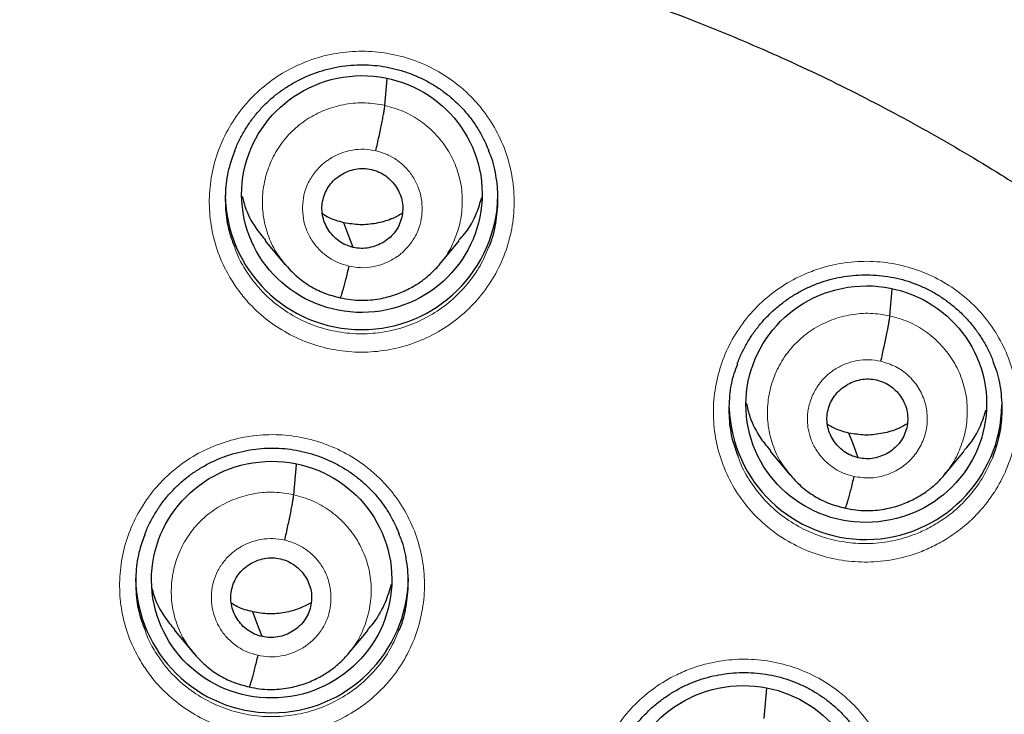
# Model space of a CAD drawing. Header units: millimetres. Extents: x 8 to 2236, y 12 to 2208.
# Tile 71 of 165: x 1087.36 to 1099.64, y 1889.44 to 1898.11. Entities that reach past the tile are written whole.
import ezdxf

# ---------------------------------------------------------------- set-up
doc = ezdxf.new("R2010")
doc.units = ezdxf.units.MM

msp = doc.modelspace()

# ---------------------------------------------------------------- linework, layer by layer
at = {"color": 7, "linetype": 'Continuous', "lineweight": 30}
for p, q in [((1091.916, 1897.039), (1091.946, 1897.37)), ((1090.425, 1895.351), (1090.67, 1895.056)), ((1092.597, 1895.054), (1092.842, 1895.349)), ((1098.213, 1894.415), (1098.242, 1894.747)), ((1096.721, 1892.726), (1096.966, 1892.431)), ((1098.894, 1892.433), (1099.139, 1892.728)), ((1090.78, 1892.183), (1090.814, 1892.562)), ((1098.898, 1892.446), (1098.89, 1892.437)), ((1089.288, 1890.499), (1089.534, 1890.203)), ((1091.462, 1890.201), (1091.707, 1890.496)), ((1096.645, 1889.392), (1096.679, 1889.77))]:
    msp.add_line(p, q, dxfattribs=at)
at = {"color": 7, "linetype": 'Continuous', "lineweight": 30, "flags": 128}
for points in [[(1091.522, 1895.268), (1091.456, 1895.441), (1091.405, 1895.576)], [(1097.818, 1892.644), (1097.753, 1892.817), (1097.701, 1892.952)], [(1090.386, 1890.414), (1090.32, 1890.587), (1090.269, 1890.723)]]:
    msp.add_lwpolyline(points, dxfattribs=at)
at = {"color": 252, "linetype": 'Continuous', "lineweight": 0}
msp.add_arc((1087.204, 1876.693), 25.451, 358.8948, 180.82, dxfattribs=at)
at = {"color": 7, "linetype": 'Continuous', "lineweight": 30}
for centre, start, end in [((1091.626, 1895.943), 180.8376, 359.1624), ((1097.909, 1893.325), 181.8868, 359.153), ((1090.509, 1891.163), 180.8376, 359.1624)]:
    msp.add_arc(centre, 1.7, start, end, dxfattribs=at)
for centre, major_axis, ratio in [((1091.63, 1895.933), (1.497, 0.084), 0.984969), ((1097.918, 1893.313), (1.493, 0.155), 0.982819), ((1090.505, 1891.124), (1.496, 0.084), 0.984969), ((1096.38, 1888.329), (1.492, 0.158), 0.982063)]:
    msp.add_ellipse(centre, major_axis=major_axis, ratio=ratio, dxfattribs=at)
for points, knots in [([(1134.331, 1875.353), (1134.343, 1875.496), (1134.37, 1875.795), (1134.405, 1876.267), (1134.438, 1876.783), (1134.468, 1877.344), (1134.492, 1877.949), (1134.509, 1878.6), (1134.517, 1879.273), (1134.515, 1879.968), (1134.502, 1880.682), (1134.478, 1881.433), (1134.439, 1882.213), (1134.386, 1883.01), (1134.3, 1884.018), (1134.166, 1885.231), (1133.964, 1886.642), (1133.716, 1888.042), (1133.424, 1889.428), (1133.09, 1890.8), (1132.706, 1892.187), (1132.271, 1893.587), (1131.781, 1894.997), (1131.249, 1896.386), (1130.717, 1897.653), (1130.197, 1898.802), (1129.702, 1899.827), (1129.194, 1900.818), (1128.675, 1901.776), (1128.146, 1902.701), (1127.609, 1903.593), (1127.07, 1904.445), (1126.531, 1905.259), (1125.993, 1906.036), (1125.459, 1906.776), (1124.93, 1907.479), (1124.407, 1908.147), (1123.893, 1908.78), (1123.388, 1909.38), (1122.888, 1909.954), (1122.384, 1910.514), (1121.862, 1911.075), (1121.315, 1911.645), (1120.737, 1912.226), (1120.124, 1912.821), (1119.474, 1913.428), (1118.785, 1914.046), (1118.061, 1914.67), (1117.301, 1915.298), (1116.502, 1915.929), (1115.665, 1916.56), (1114.895, 1917.113), (1114.195, 1917.596), (1113.566, 1918.014), (1112.898, 1918.443), (1112.188, 1918.88), (1111.437, 1919.324), (1110.642, 1919.774), (1109.828, 1920.213), (1108.996, 1920.64), (1108.149, 1921.055), (1107.262, 1921.468), (1106.336, 1921.876), (1105.369, 1922.277), (1104.377, 1922.663), (1103.361, 1923.034), (1102.322, 1923.386), (1101.245, 1923.725), (1100.13, 1924.048), (1098.977, 1924.352), (1097.787, 1924.634), (1096.558, 1924.894), (1095.338, 1925.118), (1094.127, 1925.309), (1092.931, 1925.468), (1091.706, 1925.598), (1090.454, 1925.7), (1089.175, 1925.766), (1088.142, 1925.798), (1087.535, 1925.794), (1087.363, 1925.793)], [0, 0, 0, 0, 0.005494, 0.011571, 0.018232, 0.025477, 0.033308, 0.041725, 0.050729, 0.059499, 0.068765, 0.078526, 0.088784, 0.099248, 0.109693, 0.128299, 0.146842, 0.165323, 0.183741, 0.202094, 0.22038, 0.23985, 0.259237, 0.278535, 0.297739, 0.31276, 0.327599, 0.342038, 0.35607, 0.369968, 0.383443, 0.396496, 0.409128, 0.421342, 0.433138, 0.444517, 0.455459, 0.465991, 0.476113, 0.485829, 0.495456, 0.505282, 0.515477, 0.526042, 0.536979, 0.548521, 0.560452, 0.572772, 0.585484, 0.598589, 0.612092, 0.625996, 0.635216, 0.644931, 0.655143, 0.665856, 0.677074, 0.688802, 0.701041, 0.712712, 0.724817, 0.737359, 0.750338, 0.763757, 0.777618, 0.791262, 0.80531, 0.819761, 0.834616, 0.849872, 0.865529, 0.881585, 0.898037, 0.913147, 0.928574, 0.944316, 0.960371, 0.976739, 0.993419, 1, 1, 1, 1]), ([(1042.547, 1883.607), (1042.551, 1883.635), (1042.588, 1883.908), (1042.669, 1884.425), (1042.793, 1885.157), (1042.93, 1885.886), (1043.079, 1886.614), (1043.241, 1887.338), (1043.415, 1888.06), (1043.601, 1888.779), (1043.8, 1889.495), (1044.01, 1890.207), (1044.233, 1890.916), (1044.468, 1891.622), (1044.714, 1892.323), (1044.973, 1893.02), (1045.243, 1893.713), (1045.526, 1894.401), (1045.819, 1895.084), (1046.125, 1895.763), (1046.442, 1896.436), (1046.77, 1897.105), (1047.11, 1897.767), (1047.461, 1898.424), (1047.823, 1899.075), (1048.196, 1899.721), (1048.58, 1900.36), (1048.975, 1900.992), (1049.381, 1901.618), (1049.797, 1902.237), (1050.223, 1902.85), (1050.66, 1903.455), (1051.108, 1904.053), (1051.565, 1904.644), (1052.032, 1905.227), (1052.51, 1905.802), (1052.996, 1906.37), (1053.493, 1906.929), (1053.999, 1907.48), (1054.514, 1908.023), (1055.039, 1908.557), (1055.572, 1909.083), (1056.114, 1909.599), (1056.666, 1910.107), (1057.225, 1910.606), (1057.793, 1911.095), (1058.369, 1911.575), (1058.954, 1912.046), (1059.546, 1912.507), (1060.146, 1912.958), (1060.754, 1913.399), (1061.369, 1913.83), (1061.991, 1914.251), (1062.62, 1914.662), (1063.257, 1915.062), (1063.9, 1915.452), (1064.549, 1915.832), (1065.205, 1916.2), (1065.867, 1916.558), (1066.535, 1916.905), (1067.209, 1917.241), (1067.889, 1917.566), (1068.574, 1917.879), (1069.264, 1918.182), (1069.959, 1918.473), (1070.659, 1918.752), (1071.364, 1919.02), (1072.073, 1919.277), (1072.787, 1919.522), (1073.504, 1919.755), (1074.226, 1919.976), (1074.951, 1920.185), (1075.679, 1920.383), (1076.411, 1920.568), (1077.146, 1920.742), (1077.884, 1920.903), (1078.624, 1921.053), (1079.367, 1921.19), (1080.112, 1921.315), (1080.859, 1921.428), (1081.608, 1921.528), (1082.358, 1921.616), (1083.11, 1921.692), (1083.863, 1921.756), (1084.617, 1921.807), (1085.372, 1921.846), (1086.127, 1921.872), (1086.791, 1921.885), (1087.203, 1921.886), (1087.363, 1921.887)], [0, 0, 0, 0, 0.001332, 0.012995, 0.024659, 0.036323, 0.047987, 0.05965, 0.071314, 0.082978, 0.094641, 0.106305, 0.117968, 0.129632, 0.141295, 0.152959, 0.164622, 0.176286, 0.187949, 0.199612, 0.211275, 0.222939, 0.234602, 0.246265, 0.257928, 0.269591, 0.281254, 0.292916, 0.304579, 0.316242, 0.327905, 0.339567, 0.35123, 0.362892, 0.374555, 0.386217, 0.39788, 0.409542, 0.421204, 0.432866, 0.444528, 0.45619, 0.467852, 0.479514, 0.491176, 0.502838, 0.5145, 0.526161, 0.537823, 0.549484, 0.561146, 0.572807, 0.584469, 0.59613, 0.607791, 0.619453, 0.631114, 0.642775, 0.654436, 0.666097, 0.677758, 0.689419, 0.70108, 0.712741, 0.724401, 0.736062, 0.747723, 0.759384, 0.771044, 0.782705, 0.794366, 0.806026, 0.817687, 0.829347, 0.841008, 0.852668, 0.864328, 0.875989, 0.887649, 0.89931, 0.91097, 0.92263, 0.934291, 0.945951, 0.957611, 0.969271, 0.980932, 0.992592, 1, 1, 1, 1]), ([(1087.363, 1921.887), (1087.495, 1921.886), (1087.879, 1921.885), (1088.515, 1921.874), (1089.27, 1921.849), (1090.025, 1921.812), (1090.779, 1921.762), (1091.532, 1921.7), (1092.284, 1921.625), (1093.035, 1921.538), (1093.784, 1921.439), (1094.531, 1921.328), (1095.277, 1921.204), (1096.02, 1921.069), (1096.76, 1920.921), (1097.498, 1920.761), (1098.233, 1920.588), (1098.966, 1920.404), (1099.695, 1920.208), (1100.42, 1920), (1101.142, 1919.78), (1101.86, 1919.548), (1102.574, 1919.305), (1103.283, 1919.05), (1103.989, 1918.783), (1104.689, 1918.504), (1105.385, 1918.215), (1106.076, 1917.914), (1106.762, 1917.601), (1107.442, 1917.278), (1108.116, 1916.943), (1108.785, 1916.597), (1109.448, 1916.241), (1110.104, 1915.873), (1110.755, 1915.495), (1111.398, 1915.106), (1112.035, 1914.707), (1112.666, 1914.298), (1113.289, 1913.878), (1113.904, 1913.448), (1114.513, 1913.008), (1115.114, 1912.558), (1115.707, 1912.098), (1116.292, 1911.628), (1116.869, 1911.149), (1117.438, 1910.661), (1117.999, 1910.163), (1118.551, 1909.657), (1119.094, 1909.141), (1119.629, 1908.616), (1120.154, 1908.083), (1120.67, 1907.541), (1121.177, 1906.991), (1121.675, 1906.433), (1122.163, 1905.866), (1122.641, 1905.292), (1123.11, 1904.71), (1123.568, 1904.12), (1124.017, 1903.523), (1124.455, 1902.918), (1124.883, 1902.307), (1125.3, 1901.688), (1125.707, 1901.063), (1126.103, 1900.431), (1126.488, 1899.793), (1126.862, 1899.148), (1127.226, 1898.498), (1127.578, 1897.841), (1127.919, 1897.179), (1128.248, 1896.512), (1128.567, 1895.839), (1128.873, 1895.161), (1129.169, 1894.478), (1129.452, 1893.79), (1129.724, 1893.098), (1129.984, 1892.401), (1130.232, 1891.701), (1130.468, 1890.996), (1130.692, 1890.287), (1130.904, 1889.575), (1131.104, 1888.86), (1131.292, 1888.141), (1131.467, 1887.42), (1131.63, 1886.695), (1131.781, 1885.968), (1131.919, 1885.239), (1132.045, 1884.508), (1132.153, 1883.811), (1132.214, 1883.357), (1132.242, 1883.148)], [0, 0, 0, 0, 0.006061, 0.017637, 0.029213, 0.040789, 0.052365, 0.063941, 0.075517, 0.087093, 0.098669, 0.110245, 0.121821, 0.133397, 0.144973, 0.156549, 0.168125, 0.179701, 0.191277, 0.202853, 0.214429, 0.226006, 0.237582, 0.249158, 0.260734, 0.272311, 0.283887, 0.295464, 0.30704, 0.318617, 0.330193, 0.34177, 0.353346, 0.364923, 0.3765, 0.388076, 0.399653, 0.41123, 0.422807, 0.434384, 0.445961, 0.457538, 0.469115, 0.480692, 0.49227, 0.503847, 0.515424, 0.527002, 0.538579, 0.550157, 0.561734, 0.573312, 0.584889, 0.596467, 0.608045, 0.619623, 0.631201, 0.642779, 0.654357, 0.665935, 0.677513, 0.689091, 0.70067, 0.712248, 0.723826, 0.735405, 0.746983, 0.758562, 0.770141, 0.781719, 0.793298, 0.804877, 0.816456, 0.828035, 0.839614, 0.851193, 0.862772, 0.874351, 0.88593, 0.897509, 0.909088, 0.920667, 0.932247, 0.943826, 0.955405, 0.966985, 0.978564, 0.990143, 1, 1, 1, 1]), ([(1064.144, 1878.348), (1064.146, 1878.38), (1064.156, 1878.587), (1064.187, 1878.971), (1064.238, 1879.498), (1064.302, 1880.024), (1064.379, 1880.548), (1064.469, 1881.07), (1064.571, 1881.591), (1064.685, 1882.108), (1064.812, 1882.623), (1064.951, 1883.135), (1065.102, 1883.644), (1065.265, 1884.149), (1065.44, 1884.65), (1065.627, 1885.146), (1065.826, 1885.639), (1066.036, 1886.127), (1066.258, 1886.61), (1066.491, 1887.087), (1066.736, 1887.559), (1066.992, 1888.026), (1067.259, 1888.486), (1067.537, 1888.94), (1067.826, 1889.388), (1068.125, 1889.829), (1068.435, 1890.263), (1068.755, 1890.689), (1069.085, 1891.108), (1069.424, 1891.52), (1069.774, 1891.924), (1070.133, 1892.319), (1070.502, 1892.706), (1070.879, 1893.085), (1071.266, 1893.455), (1071.661, 1893.816), (1072.065, 1894.167), (1072.476, 1894.51), (1072.896, 1894.842), (1073.324, 1895.166), (1073.76, 1895.479), (1074.202, 1895.782), (1074.652, 1896.075), (1075.109, 1896.357), (1075.572, 1896.629), (1076.042, 1896.891), (1076.517, 1897.141), (1076.999, 1897.38), (1077.486, 1897.609), (1077.979, 1897.826), (1078.476, 1898.032), (1078.978, 1898.226), (1079.485, 1898.409), (1079.996, 1898.58), (1080.511, 1898.739), (1081.029, 1898.887), (1081.551, 1899.022), (1082.076, 1899.146), (1082.604, 1899.257), (1083.134, 1899.357), (1083.667, 1899.444), (1084.201, 1899.519), (1084.737, 1899.582), (1085.275, 1899.632), (1085.813, 1899.67), (1086.352, 1899.696), (1086.892, 1899.709), (1087.432, 1899.71), (1087.971, 1899.699), (1088.511, 1899.675), (1089.049, 1899.639), (1089.587, 1899.591), (1090.123, 1899.53), (1090.658, 1899.457), (1091.191, 1899.372), (1091.721, 1899.274), (1092.126, 1899.191), (1092.354, 1899.139), (1092.406, 1899.128)], [0, 0, 0, 0, 0.002386, 0.015825, 0.029263, 0.042702, 0.05614, 0.069578, 0.083016, 0.096454, 0.109892, 0.123329, 0.136766, 0.150203, 0.16364, 0.177076, 0.190512, 0.203948, 0.217383, 0.230818, 0.244253, 0.257687, 0.271121, 0.284554, 0.297987, 0.311419, 0.324851, 0.338283, 0.351714, 0.365145, 0.378575, 0.392005, 0.405434, 0.418863, 0.432291, 0.445719, 0.459146, 0.472573, 0.486, 0.499426, 0.512851, 0.526276, 0.539701, 0.553126, 0.566549, 0.579973, 0.593396, 0.606819, 0.620241, 0.633664, 0.647085, 0.660507, 0.673928, 0.687349, 0.70077, 0.71419, 0.72761, 0.74103, 0.75445, 0.767869, 0.781289, 0.794708, 0.808127, 0.821546, 0.834965, 0.848384, 0.861802, 0.875221, 0.88864, 0.902058, 0.915477, 0.928896, 0.942315, 0.955734, 0.969152, 0.982572, 0.995991, 1, 1, 1, 1]), ([(1092.406, 1899.128), (1092.496, 1899.107), (1092.762, 1899.046), (1093.2, 1898.935), (1093.72, 1898.792), (1094.236, 1898.637), (1094.748, 1898.47), (1095.256, 1898.291), (1095.76, 1898.101), (1096.259, 1897.899), (1096.753, 1897.686), (1097.242, 1897.462), (1097.726, 1897.226), (1098.203, 1896.979), (1098.675, 1896.722), (1099.141, 1896.454), (1099.6, 1896.175), (1100.052, 1895.886), (1100.497, 1895.586), (1100.935, 1895.276), (1101.365, 1894.957), (1101.788, 1894.627), (1102.203, 1894.288), (1102.609, 1893.94), (1103.008, 1893.582), (1103.397, 1893.216), (1103.778, 1892.84), (1104.149, 1892.456), (1104.512, 1892.063), (1104.865, 1891.663), (1105.208, 1891.254), (1105.541, 1890.837), (1105.865, 1890.413), (1106.178, 1889.982), (1106.481, 1889.544), (1106.773, 1889.098), (1107.055, 1888.647), (1107.326, 1888.188), (1107.586, 1887.724), (1107.834, 1887.254), (1108.072, 1886.779), (1108.298, 1886.298), (1108.512, 1885.812), (1108.715, 1885.321), (1108.906, 1884.825), (1109.086, 1884.326), (1109.253, 1883.822), (1109.408, 1883.315), (1109.551, 1882.804), (1109.682, 1882.29), (1109.801, 1881.774), (1109.907, 1881.254), (1110.001, 1880.733), (1110.083, 1880.209), (1110.152, 1879.684), (1110.207, 1879.157), (1110.244, 1878.741), (1110.257, 1878.501), (1110.261, 1878.437)], [0, 0, 0, 0, 0.0093596, 0.027569, 0.0457788, 0.0639889, 0.0821992, 0.1004099, 0.1186208, 0.1368322, 0.1550439, 0.1732559, 0.1914684, 0.2096814, 0.2278948, 0.2461086, 0.264323, 0.2825378, 0.3007532, 0.3189691, 0.3371856, 0.3554026, 0.3736203, 0.3918385, 0.4100573, 0.4282767, 0.4464968, 0.4647174, 0.4829387, 0.5011606, 0.5193832, 0.5376064, 0.5558303, 0.5740547, 0.5922799, 0.6105056, 0.628732, 0.6469589, 0.6651865, 0.6834147, 0.7016434, 0.7198727, 0.7381026, 0.756333, 0.7745639, 0.7927952, 0.8110271, 0.8292594, 0.8474922, 0.8657253, 0.8839588, 0.9021926, 0.9204268, 0.9386612, 0.9568959, 0.9751309, 0.993366, 1, 1, 1, 1]), ([(1090.042, 1896.467), (1090.047, 1896.48), (1090.069, 1896.54), (1090.119, 1896.642), (1090.192, 1896.769), (1090.276, 1896.889), (1090.37, 1897), (1090.471, 1897.101), (1090.582, 1897.193), (1090.7, 1897.275), (1090.826, 1897.348), (1090.959, 1897.411), (1091.098, 1897.463), (1091.24, 1897.503), (1091.385, 1897.53), (1091.531, 1897.545), (1091.677, 1897.547), (1091.821, 1897.537), (1091.964, 1897.515), (1092.105, 1897.48), (1092.244, 1897.433), (1092.379, 1897.375), (1092.508, 1897.305), (1092.631, 1897.225), (1092.746, 1897.135), (1092.852, 1897.037), (1092.948, 1896.929), (1093.034, 1896.815), (1093.11, 1896.692), (1093.17, 1896.577), (1093.2, 1896.501), (1093.212, 1896.47)], [0, 0, 0, 0, 0.010852, 0.047219, 0.083571, 0.119674, 0.155367, 0.190558, 0.225541, 0.260865, 0.296574, 0.332565, 0.368715, 0.404879, 0.440898, 0.476674, 0.512146, 0.547269, 0.582524, 0.618071, 0.653856, 0.689803, 0.72582, 0.76178, 0.797597, 0.833212, 0.868526, 0.903829, 0.939448, 0.975322, 1, 1, 1, 1]), ([(1091.804, 1896.472), (1091.81, 1896.502), (1091.824, 1896.562), (1091.844, 1896.651), (1091.863, 1896.738), (1091.879, 1896.82), (1091.893, 1896.893), (1091.905, 1896.955), (1091.913, 1897.007), (1091.915, 1897.028), (1091.916, 1897.039)], [0, 0, 0, 0, 0.1241015, 0.2488267, 0.3741037, 0.4995739, 0.6249883, 0.7503422, 0.8754213, 1, 1, 1, 1]), ([(1090.044, 1896.468), (1090.02, 1896.404), (1089.962, 1896.252), (1089.924, 1895.995), (1089.926, 1895.712), (1089.965, 1895.47), (1090.02, 1895.331), (1090.04, 1895.28)], [0, 0, 0, 0, 0.1679726, 0.4005859, 0.633199, 0.8657058, 1, 1, 1, 1]), ([(1093.209, 1895.265), (1093.214, 1895.276), (1093.26, 1895.371), (1093.303, 1895.569), (1093.336, 1895.851), (1093.311, 1896.134), (1093.268, 1896.344), (1093.219, 1896.451), (1093.21, 1896.472)], [0, 0, 0, 0, 0.027661, 0.256816, 0.485971, 0.715055, 0.94414, 1, 1, 1, 1]), ([(1091.522, 1895.268), (1091.49, 1895.277), (1091.427, 1895.295), (1091.342, 1895.347), (1091.268, 1895.412), (1091.207, 1895.49), (1091.162, 1895.577), (1091.135, 1895.671), (1091.129, 1895.769), (1091.142, 1895.866), (1091.173, 1895.958), (1091.222, 1896.043), (1091.288, 1896.116), (1091.368, 1896.175), (1091.457, 1896.22), (1091.552, 1896.246), (1091.651, 1896.256), (1091.717, 1896.245), (1091.749, 1896.239)], [0, 0, 0, 0, 0.0626163, 0.1250941, 0.1877512, 0.2504852, 0.3130524, 0.3753451, 0.4376055, 0.5000002, 0.5623947, 0.6246549, 0.6869474, 0.7495146, 0.8122486, 0.8749059, 0.9373837, 1, 1, 1, 1]), ([(1091.749, 1896.239), (1091.781, 1896.23), (1091.844, 1896.212), (1091.929, 1896.161), (1092.003, 1896.096), (1092.064, 1896.018), (1092.109, 1895.93), (1092.136, 1895.836), (1092.142, 1895.739), (1092.129, 1895.642), (1092.098, 1895.549), (1092.049, 1895.464), (1091.983, 1895.391), (1091.903, 1895.332), (1091.815, 1895.288), (1091.719, 1895.261), (1091.62, 1895.251), (1091.555, 1895.262), (1091.522, 1895.268)], [0, 0, 0, 0, 0.0626163, 0.1250942, 0.1877514, 0.2504855, 0.3130527, 0.3753453, 0.4376057, 0.5000004, 0.562395, 0.6246552, 0.6869477, 0.7495149, 0.8122488, 0.874906, 0.9373837, 1, 1, 1, 1]), ([(1090.137, 1895.909), (1090.148, 1895.866), (1090.182, 1895.726), (1090.28, 1895.535), (1090.388, 1895.406), (1090.43, 1895.355)], [0, 0, 0, 0, 0.206143, 0.685833, 1, 1, 1, 1]), ([(1092.836, 1895.353), (1092.861, 1895.38), (1092.955, 1895.482), (1093.056, 1895.665), (1093.105, 1895.826), (1093.124, 1895.889)], [0, 0, 0, 0, 0.179527, 0.673444, 1, 1, 1, 1]), ([(1091.405, 1895.576), (1091.339, 1895.593), (1091.245, 1895.617), (1091.163, 1895.669), (1091.138, 1895.685)], [0, 0, 0, 0, 0.692409, 1, 1, 1, 1]), ([(1092.132, 1895.69), (1092.088, 1895.666), (1091.984, 1895.61), (1091.805, 1895.563), (1091.603, 1895.542), (1091.471, 1895.565), (1091.405, 1895.576)], [0, 0, 0, 0, 0.201074, 0.467695, 0.733553, 1, 1, 1, 1]), ([(1090.666, 1895.063), (1090.713, 1895.011), (1090.806, 1894.908), (1090.975, 1894.786), (1091.16, 1894.691), (1091.293, 1894.657), (1091.36, 1894.641)], [0, 0, 0, 0, 0.251391, 0.50189, 0.751237, 1, 1, 1, 1]), ([(1091.36, 1894.641), (1091.403, 1894.632), (1091.488, 1894.614), (1091.614, 1894.607), (1091.734, 1894.611), (1091.88, 1894.63), (1092.045, 1894.673), (1092.215, 1894.746), (1092.354, 1894.83), (1092.461, 1894.914), (1092.544, 1894.992), (1092.587, 1895.042), (1092.606, 1895.065)], [0, 0, 0, 0, 0.095723, 0.186678, 0.273126, 0.355186, 0.506118, 0.639632, 0.75568, 0.854341, 0.935717, 1, 1, 1, 1]), ([(1091.467, 1895.035), (1091.461, 1895.006), (1091.447, 1894.948), (1091.427, 1894.868), (1091.409, 1894.797), (1091.392, 1894.736), (1091.378, 1894.688), (1091.367, 1894.655), (1091.362, 1894.646), (1091.36, 1894.642)], [0, 0, 0, 0, 0.147089, 0.293486, 0.439434, 0.584923, 0.730156, 0.875677, 1, 1, 1, 1]), ([(1096.31, 1893.811), (1096.313, 1893.819), (1096.33, 1893.873), (1096.374, 1893.968), (1096.441, 1894.095), (1096.52, 1894.215), (1096.609, 1894.328), (1096.709, 1894.435), (1096.818, 1894.533), (1096.935, 1894.622), (1097.059, 1894.701), (1097.189, 1894.768), (1097.324, 1894.824), (1097.462, 1894.868), (1097.604, 1894.9), (1097.748, 1894.92), (1097.895, 1894.927), (1098.042, 1894.923), (1098.188, 1894.906), (1098.333, 1894.877), (1098.474, 1894.836), (1098.609, 1894.783), (1098.739, 1894.719), (1098.862, 1894.644), (1098.978, 1894.559), (1099.088, 1894.464), (1099.19, 1894.359), (1099.282, 1894.246), (1099.364, 1894.126), (1099.435, 1893.999), (1099.481, 1893.901), (1099.5, 1893.845), (1099.504, 1893.834)], [0, 0, 0, 0, 0.006454, 0.041514, 0.076215, 0.111032, 0.146123, 0.181437, 0.216898, 0.252414, 0.287862, 0.323159, 0.358247, 0.393023, 0.427747, 0.462771, 0.498035, 0.533462, 0.568958, 0.6044, 0.639708, 0.674829, 0.709637, 0.744217, 0.779135, 0.814379, 0.849854, 0.885441, 0.92098, 0.956328, 0.99138, 1, 1, 1, 1]), ([(1098.1, 1893.848), (1098.107, 1893.878), (1098.12, 1893.937), (1098.14, 1894.027), (1098.159, 1894.113), (1098.175, 1894.195), (1098.19, 1894.269), (1098.201, 1894.331), (1098.209, 1894.382), (1098.211, 1894.404), (1098.213, 1894.415)], [0, 0, 0, 0, 0.124004, 0.248714, 0.374019, 0.49953, 0.624986, 0.750378, 0.87547, 1, 1, 1, 1]), ([(1096.321, 1892.663), (1096.297, 1892.727), (1096.241, 1892.88), (1096.206, 1893.136), (1096.212, 1893.419), (1096.249, 1893.648), (1096.3, 1893.773), (1096.315, 1893.811)], [0, 0, 0, 0, 0.174236, 0.415103, 0.65597, 0.896871, 1, 1, 1, 1]), ([(1099.5, 1893.834), (1099.512, 1893.806), (1099.561, 1893.692), (1099.601, 1893.474), (1099.616, 1893.192), (1099.582, 1892.908), (1099.52, 1892.729), (1099.49, 1892.64)], [0, 0, 0, 0, 0.0744241, 0.3057588, 0.5371691, 0.76858, 1, 1, 1, 1]), ([(1097.818, 1892.644), (1097.786, 1892.653), (1097.723, 1892.671), (1097.638, 1892.722), (1097.564, 1892.787), (1097.503, 1892.865), (1097.459, 1892.952), (1097.432, 1893.046), (1097.425, 1893.144), (1097.438, 1893.24), (1097.47, 1893.333), (1097.519, 1893.418), (1097.585, 1893.491), (1097.664, 1893.55), (1097.753, 1893.595), (1097.848, 1893.622), (1097.948, 1893.631), (1098.013, 1893.621), (1098.045, 1893.615)], [0, 0, 0, 0, 0.062616, 0.125094, 0.187752, 0.250487, 0.313053, 0.375343, 0.437601, 0.499995, 0.56239, 0.624652, 0.686945, 0.749512, 0.812246, 0.874904, 0.937383, 1, 1, 1, 1]), ([(1098.045, 1893.615), (1098.077, 1893.606), (1098.141, 1893.588), (1098.226, 1893.537), (1098.3, 1893.472), (1098.36, 1893.394), (1098.405, 1893.307), (1098.432, 1893.213), (1098.438, 1893.115), (1098.425, 1893.018), (1098.394, 1892.926), (1098.345, 1892.841), (1098.279, 1892.768), (1098.2, 1892.708), (1098.111, 1892.664), (1098.015, 1892.637), (1097.916, 1892.627), (1097.851, 1892.638), (1097.818, 1892.644)], [0, 0, 0, 0, 0.062616, 0.125094, 0.187753, 0.250487, 0.313053, 0.375343, 0.437601, 0.499995, 0.56239, 0.624652, 0.686945, 0.749512, 0.812247, 0.874904, 0.937383, 1, 1, 1, 1]), ([(1096.422, 1893.324), (1096.436, 1893.268), (1096.473, 1893.113), (1096.576, 1892.909), (1096.684, 1892.781), (1096.726, 1892.73)], [0, 0, 0, 0, 0.257626, 0.70713, 1, 1, 1, 1]), ([(1099.133, 1892.733), (1099.158, 1892.76), (1099.251, 1892.861), (1099.347, 1893.034), (1099.394, 1893.184), (1099.41, 1893.237)], [0, 0, 0, 0, 0.187842, 0.71038, 1, 1, 1, 1]), ([(1097.701, 1892.952), (1097.636, 1892.969), (1097.541, 1892.993), (1097.459, 1893.045), (1097.434, 1893.06)], [0, 0, 0, 0, 0.6922551, 1, 1, 1, 1]), ([(1098.429, 1893.067), (1098.384, 1893.043), (1098.281, 1892.987), (1098.101, 1892.94), (1097.9, 1892.919), (1097.767, 1892.941), (1097.701, 1892.952)], [0, 0, 0, 0, 0.201257, 0.467816, 0.733614, 1, 1, 1, 1]), ([(1088.924, 1891.687), (1088.929, 1891.702), (1088.951, 1891.762), (1089.002, 1891.864), (1089.075, 1891.991), (1089.159, 1892.111), (1089.253, 1892.221), (1089.354, 1892.322), (1089.465, 1892.414), (1089.583, 1892.496), (1089.709, 1892.569), (1089.842, 1892.631), (1089.981, 1892.683), (1090.124, 1892.722), (1090.269, 1892.75), (1090.415, 1892.765), (1090.56, 1892.767), (1090.704, 1892.756), (1090.847, 1892.734), (1090.989, 1892.699), (1091.127, 1892.652), (1091.262, 1892.594), (1091.392, 1892.524), (1091.514, 1892.444), (1091.629, 1892.354), (1091.735, 1892.256), (1091.831, 1892.149), (1091.917, 1892.034), (1091.993, 1891.912), (1092.053, 1891.797), (1092.083, 1891.721), (1092.095, 1891.69)], [0, 0, 0, 0, 0.011449, 0.047792, 0.08412, 0.120199, 0.155867, 0.191035, 0.225994, 0.261295, 0.29698, 0.332947, 0.369073, 0.405214, 0.441211, 0.476965, 0.512417, 0.547521, 0.582756, 0.618283, 0.654046, 0.689971, 0.725966, 0.761904, 0.797699, 0.833293, 0.868587, 0.903869, 0.939467, 0.97532, 1, 1, 1, 1]), ([(1097.656, 1892.018), (1097.7, 1892.009), (1097.784, 1891.992), (1097.91, 1891.984), (1098.03, 1891.988), (1098.177, 1892.007), (1098.342, 1892.051), (1098.512, 1892.125), (1098.65, 1892.208), (1098.759, 1892.293), (1098.841, 1892.371), (1098.885, 1892.422), (1098.904, 1892.445)], [0, 0, 0, 0, 0.095519, 0.186298, 0.272599, 0.354538, 0.505313, 0.638776, 0.754876, 0.853689, 0.935334, 1, 1, 1, 1]), ([(1096.958, 1892.442), (1097.005, 1892.39), (1097.099, 1892.286), (1097.269, 1892.163), (1097.455, 1892.067), (1097.589, 1892.034), (1097.656, 1892.017)], [0, 0, 0, 0, 0.2517697, 0.5023511, 0.751535, 1, 1, 1, 1]), ([(1097.764, 1892.411), (1097.757, 1892.382), (1097.743, 1892.325), (1097.724, 1892.246), (1097.705, 1892.176), (1097.689, 1892.115), (1097.675, 1892.068), (1097.663, 1892.033), (1097.659, 1892.024), (1097.657, 1892.019)], [0, 0, 0, 0, 0.14726, 0.29328, 0.439144, 0.585096, 0.730963, 0.876573, 1, 1, 1, 1]), ([(1090.668, 1891.617), (1090.674, 1891.646), (1090.688, 1891.705), (1090.708, 1891.795), (1090.727, 1891.882), (1090.743, 1891.963), (1090.757, 1892.037), (1090.769, 1892.099), (1090.777, 1892.15), (1090.779, 1892.172), (1090.78, 1892.183)], [0, 0, 0, 0, 0.1242936, 0.2490756, 0.3743087, 0.4996742, 0.6249684, 0.7502362, 0.8753092, 1, 1, 1, 1]), ([(1088.926, 1891.689), (1088.902, 1891.626), (1088.844, 1891.474), (1088.807, 1891.219), (1088.809, 1890.936), (1088.847, 1890.694), (1088.902, 1890.556), (1088.922, 1890.505)], [0, 0, 0, 0, 0.166425, 0.399521, 0.632616, 0.865653, 1, 1, 1, 1]), ([(1092.091, 1890.489), (1092.096, 1890.498), (1092.142, 1890.593), (1092.185, 1890.79), (1092.218, 1891.072), (1092.193, 1891.354), (1092.151, 1891.563), (1092.102, 1891.67), (1092.092, 1891.691)], [0, 0, 0, 0, 0.026235, 0.255715, 0.485195, 0.714635, 0.944076, 1, 1, 1, 1]), ([(1090.386, 1890.414), (1090.354, 1890.423), (1090.291, 1890.441), (1090.206, 1890.492), (1090.132, 1890.557), (1090.071, 1890.635), (1090.026, 1890.722), (1089.999, 1890.816), (1089.993, 1890.914), (1090.006, 1891.011), (1090.037, 1891.103), (1090.086, 1891.188), (1090.152, 1891.261), (1090.232, 1891.32), (1090.321, 1891.364), (1090.416, 1891.391), (1090.515, 1891.4), (1090.581, 1891.389), (1090.613, 1891.384)], [0, 0, 0, 0, 0.062617, 0.125096, 0.187754, 0.250489, 0.313055, 0.375346, 0.437606, 0.5, 0.562394, 0.624654, 0.686945, 0.749511, 0.812246, 0.874904, 0.937384, 1, 1, 1, 1]), ([(1090.613, 1891.384), (1090.645, 1891.375), (1090.708, 1891.357), (1090.793, 1891.305), (1090.867, 1891.24), (1090.928, 1891.162), (1090.973, 1891.075), (1091, 1890.981), (1091.006, 1890.884), (1090.993, 1890.787), (1090.962, 1890.694), (1090.913, 1890.609), (1090.847, 1890.536), (1090.767, 1890.477), (1090.679, 1890.433), (1090.583, 1890.407), (1090.484, 1890.397), (1090.419, 1890.408), (1090.386, 1890.414)], [0, 0, 0, 0, 0.0626165, 0.1250958, 0.1877543, 0.2504887, 0.3130551, 0.3753464, 0.4376059, 0.5000002, 0.5623944, 0.6246538, 0.686945, 0.7495114, 0.8122457, 0.8749042, 0.9373835, 1, 1, 1, 1]), ([(1089.012, 1891.014), (1089.019, 1890.986), (1089.051, 1890.859), (1089.145, 1890.682), (1089.251, 1890.553), (1089.293, 1890.503)], [0, 0, 0, 0, 0.150506, 0.665653, 1, 1, 1, 1]), ([(1091.701, 1890.5), (1091.726, 1890.527), (1091.819, 1890.629), (1091.924, 1890.821), (1091.976, 1890.992), (1091.999, 1891.067)], [0, 0, 0, 0, 0.167972, 0.637011, 1, 1, 1, 1]), ([(1090.269, 1890.723), (1090.203, 1890.739), (1090.109, 1890.764), (1090.027, 1890.815), (1090.002, 1890.831)], [0, 0, 0, 0, 0.69215, 1, 1, 1, 1]), ([(1090.996, 1890.836), (1090.952, 1890.812), (1090.848, 1890.756), (1090.669, 1890.709), (1090.467, 1890.689), (1090.335, 1890.711), (1090.269, 1890.723)], [0, 0, 0, 0, 0.201275, 0.46783, 0.733623, 1, 1, 1, 1]), ([(1089.53, 1890.21), (1089.576, 1890.158), (1089.669, 1890.055), (1089.839, 1889.933), (1090.024, 1889.837), (1090.157, 1889.804), (1090.224, 1889.787)], [0, 0, 0, 0, 0.251342, 0.501825, 0.751189, 1, 1, 1, 1]), ([(1090.224, 1889.787), (1090.267, 1889.778), (1090.352, 1889.761), (1090.478, 1889.753), (1090.598, 1889.757), (1090.745, 1889.776), (1090.909, 1889.819), (1091.08, 1889.893), (1091.218, 1889.976), (1091.326, 1890.061), (1091.408, 1890.138), (1091.452, 1890.189), (1091.471, 1890.211)], [0, 0, 0, 0, 0.095672, 0.186584, 0.273, 0.355033, 0.505933, 0.639439, 0.755503, 0.854202, 0.935637, 1, 1, 1, 1]), ([(1090.331, 1890.181), (1090.325, 1890.152), (1090.311, 1890.094), (1090.291, 1890.015), (1090.273, 1889.943), (1090.256, 1889.882), (1090.242, 1889.834), (1090.231, 1889.802), (1090.226, 1889.793), (1090.224, 1889.788)], [0, 0, 0, 0, 0.146834, 0.293141, 0.43913, 0.584747, 0.730133, 0.875766, 1, 1, 1, 1]), ([(1094.79, 1888.852), (1094.792, 1888.86), (1094.809, 1888.914), (1094.853, 1889.008), (1094.92, 1889.135), (1094.999, 1889.255), (1095.088, 1889.368), (1095.188, 1889.475), (1095.296, 1889.573), (1095.413, 1889.662), (1095.538, 1889.74), (1095.668, 1889.808), (1095.802, 1889.864), (1095.94, 1889.907), (1096.082, 1889.939), (1096.226, 1889.959), (1096.373, 1889.967), (1096.52, 1889.962), (1096.667, 1889.946), (1096.811, 1889.917), (1096.952, 1889.876), (1097.088, 1889.823), (1097.217, 1889.759), (1097.34, 1889.685), (1097.457, 1889.6), (1097.567, 1889.505), (1097.668, 1889.4), (1097.761, 1889.287), (1097.844, 1889.167), (1097.914, 1889.041), (1097.961, 1888.943), (1097.98, 1888.886), (1097.984, 1888.874)], [0, 0, 0, 0, 0.00632, 0.041366, 0.076052, 0.110854, 0.145931, 0.181229, 0.216675, 0.252177, 0.287611, 0.322893, 0.357965, 0.392726, 0.427437, 0.462447, 0.497698, 0.533111, 0.568594, 0.604025, 0.639322, 0.674434, 0.709235, 0.743807, 0.778716, 0.81395, 0.849416, 0.884992, 0.920522, 0.95586, 0.990904, 1, 1, 1, 1])]:
    msp.add_open_spline(points, degree=3, knots=knots, dxfattribs=at)
at = {"color": 252, "linetype": 'Continuous', "lineweight": 0}
for points, knots in [([(1087.363, 1925.779), (1088.755, 1925.744), (1091.539, 1925.674), (1095.682, 1925.11), (1099.759, 1924.215), (1103.74, 1922.963), (1107.592, 1921.372), (1111.286, 1919.453), (1114.793, 1917.22), (1118.085, 1914.692), (1121.136, 1911.889), (1123.923, 1908.831), (1126.423, 1905.544), (1128.618, 1902.052), (1130.49, 1898.384), (1132.024, 1894.568), (1133.208, 1890.633), (1134.036, 1886.611), (1134.486, 1882.534), (1134.604, 1878.822), (1134.407, 1876.49), (1134.325, 1875.52)], [0, 0, 0, 0, 0.05344, 0.10688, 0.16032, 0.21376, 0.267199, 0.320639, 0.374079, 0.427519, 0.480959, 0.534399, 0.587839, 0.641279, 0.694719, 0.748159, 0.801598, 0.855038, 0.908478, 0.961918, 1, 1, 1, 1]), ([(1090.019, 1894.837), (1089.977, 1894.908), (1089.882, 1895.071), (1089.784, 1895.349), (1089.726, 1895.661), (1089.724, 1895.979), (1089.775, 1896.292), (1089.879, 1896.593), (1090.033, 1896.873), (1090.232, 1897.122), (1090.471, 1897.336), (1090.742, 1897.507), (1091.039, 1897.631), (1091.352, 1897.703), (1091.673, 1897.723), (1091.993, 1897.688), (1092.303, 1897.602), (1092.593, 1897.465), (1092.823, 1897.306), (1092.998, 1897.144), (1093.156, 1896.966), (1093.309, 1896.733), (1093.438, 1896.442), (1093.514, 1896.133), (1093.537, 1895.816), (1093.506, 1895.5), (1093.422, 1895.193), (1093.286, 1894.905), (1093.104, 1894.643), (1092.879, 1894.415), (1092.619, 1894.227), (1092.33, 1894.086), (1092.022, 1893.994), (1091.703, 1893.954), (1091.382, 1893.968), (1091.067, 1894.035), (1090.769, 1894.153), (1090.495, 1894.319), (1090.285, 1894.501), (1090.128, 1894.677), (1090.055, 1894.783), (1090.019, 1894.837)], [0, 0, 0, 0, 0.020942, 0.047785, 0.074629, 0.101484, 0.128339, 0.155201, 0.182064, 0.208926, 0.235789, 0.262644, 0.289498, 0.316341, 0.343184, 0.370016, 0.396849, 0.423676, 0.450503, 0.467241, 0.483978, 0.510829, 0.53768, 0.56453, 0.59138, 0.618238, 0.645097, 0.67196, 0.698823, 0.725684, 0.752545, 0.779396, 0.806247, 0.833087, 0.859926, 0.886756, 0.913586, 0.940413, 0.96724, 0.98362, 1, 1, 1, 1]), ([(1090.68, 1895.052), (1090.644, 1895.095), (1090.556, 1895.2), (1090.462, 1895.398), (1090.397, 1895.632), (1090.382, 1895.875), (1090.415, 1896.115), (1090.492, 1896.346), (1090.613, 1896.557), (1090.775, 1896.741), (1090.97, 1896.889), (1091.19, 1896.997), (1091.428, 1897.061), (1091.674, 1897.081), (1091.836, 1897.053), (1091.916, 1897.039)], [0, 0, 0, 0, 0.054539, 0.133344, 0.212082, 0.290778, 0.369578, 0.448379, 0.527075, 0.605813, 0.684618, 0.763432, 0.842275, 0.921084, 1, 1, 1, 1]), ([(1091.916, 1897.039), (1091.995, 1897.017), (1092.153, 1896.973), (1092.365, 1896.848), (1092.55, 1896.689), (1092.701, 1896.497), (1092.81, 1896.279), (1092.874, 1896.045), (1092.889, 1895.802), (1092.857, 1895.561), (1092.777, 1895.333), (1092.69, 1895.164), (1092.618, 1895.085), (1092.6, 1895.066)], [0, 0, 0, 0, 0.097076, 0.19402, 0.291006, 0.387958, 0.484897, 0.581754, 0.67856, 0.775494, 0.872428, 0.969234, 1, 1, 1, 1]), ([(1091.467, 1895.035), (1091.42, 1895.048), (1091.326, 1895.074), (1091.199, 1895.149), (1091.088, 1895.244), (1090.999, 1895.359), (1090.934, 1895.489), (1090.896, 1895.63), (1090.886, 1895.775), (1090.903, 1895.92), (1090.941, 1896.038), (1090.98, 1896.11), (1091, 1896.142), (1091.009, 1896.155), (1091.018, 1896.168), (1091.025, 1896.178), (1091.036, 1896.193), (1091.059, 1896.223), (1091.1, 1896.269), (1091.149, 1896.314), (1091.196, 1896.35), (1091.266, 1896.397), (1091.369, 1896.448), (1091.511, 1896.486), (1091.659, 1896.498), (1091.755, 1896.481), (1091.804, 1896.472)], [0, 0, 0, 0, 0.062597, 0.124979, 0.187338, 0.249631, 0.311864, 0.374266, 0.43688, 0.499532, 0.562171, 0.597213, 0.604096, 0.610977, 0.617857, 0.624733, 0.62657, 0.642338, 0.673496, 0.704764, 0.728683, 0.749879, 0.81238, 0.874897, 0.93737, 1, 1, 1, 1]), ([(1091.804, 1896.472), (1091.851, 1896.459), (1091.945, 1896.433), (1092.072, 1896.358), (1092.183, 1896.263), (1092.272, 1896.148), (1092.337, 1896.018), (1092.375, 1895.878), (1092.385, 1895.732), (1092.368, 1895.588), (1092.33, 1895.469), (1092.291, 1895.397), (1092.271, 1895.366), (1092.262, 1895.352), (1092.253, 1895.339), (1092.246, 1895.329), (1092.235, 1895.314), (1092.212, 1895.284), (1092.171, 1895.239), (1092.122, 1895.193), (1092.075, 1895.157), (1092.005, 1895.111), (1091.902, 1895.06), (1091.76, 1895.022), (1091.612, 1895.009), (1091.516, 1895.026), (1091.467, 1895.035)], [0, 0, 0, 0, 0.062597, 0.124979, 0.187337, 0.249631, 0.311864, 0.374266, 0.43688, 0.499532, 0.562171, 0.597213, 0.604096, 0.610978, 0.617857, 0.624733, 0.62657, 0.642338, 0.673496, 0.704763, 0.728682, 0.749879, 0.81238, 0.874897, 0.93737, 1, 1, 1, 1]), ([(1090.04, 1895.28), (1090.053, 1895.242), (1090.089, 1895.135), (1090.149, 1895.037), (1090.187, 1894.974)], [0, 0, 0, 0, 0.351264, 1, 1, 1, 1]), ([(1090.187, 1894.974), (1090.22, 1894.926), (1090.285, 1894.831), (1090.425, 1894.673), (1090.613, 1894.51), (1090.858, 1894.362), (1091.125, 1894.257), (1091.406, 1894.196), (1091.694, 1894.184), (1091.979, 1894.219), (1092.255, 1894.302), (1092.513, 1894.429), (1092.745, 1894.597), (1092.946, 1894.801), (1093.105, 1895.025), (1093.176, 1895.189), (1093.209, 1895.265)], [0, 0, 0, 0, 0.046579, 0.093158, 0.169443, 0.245728, 0.32202, 0.398312, 0.474631, 0.55095, 0.627305, 0.70366, 0.780045, 0.85643, 0.932825, 1, 1, 1, 1]), ([(1098.913, 1891.628), (1098.983, 1891.675), (1099.141, 1891.781), (1099.354, 1891.99), (1099.545, 1892.246), (1099.687, 1892.531), (1099.781, 1892.835), (1099.82, 1893.15), (1099.807, 1893.467), (1099.738, 1893.777), (1099.618, 1894.072), (1099.449, 1894.341), (1099.238, 1894.58), (1098.988, 1894.779), (1098.708, 1894.934), (1098.405, 1895.04), (1098.089, 1895.096), (1097.767, 1895.097), (1097.49, 1895.052), (1097.26, 1894.981), (1097.039, 1894.888), (1096.797, 1894.744), (1096.553, 1894.537), (1096.347, 1894.292), (1096.185, 1894.017), (1096.074, 1893.719), (1096.013, 1893.407), (1096.007, 1893.09), (1096.055, 1892.776), (1096.156, 1892.475), (1096.306, 1892.195), (1096.503, 1891.944), (1096.739, 1891.729), (1097.009, 1891.557), (1097.304, 1891.431), (1097.616, 1891.358), (1097.937, 1891.335), (1098.257, 1891.367), (1098.527, 1891.441), (1098.745, 1891.532), (1098.857, 1891.596), (1098.913, 1891.628)], [0, 0, 0, 0, 0.021149, 0.048004, 0.07486, 0.101723, 0.128585, 0.155448, 0.18231, 0.209164, 0.236019, 0.262861, 0.289704, 0.316536, 0.343367, 0.370195, 0.397022, 0.423852, 0.450683, 0.46743, 0.484177, 0.511037, 0.537898, 0.564758, 0.591618, 0.618481, 0.645345, 0.672205, 0.699066, 0.725917, 0.752767, 0.779606, 0.806445, 0.833275, 0.860104, 0.886932, 0.913759, 0.940592, 0.967425, 0.983712, 1, 1, 1, 1]), ([(1096.976, 1892.428), (1096.94, 1892.471), (1096.852, 1892.575), (1096.758, 1892.773), (1096.693, 1893.006), (1096.679, 1893.248), (1096.711, 1893.489), (1096.789, 1893.719), (1096.91, 1893.931), (1097.071, 1894.114), (1097.266, 1894.263), (1097.487, 1894.371), (1097.724, 1894.435), (1097.971, 1894.456), (1098.132, 1894.428), (1098.213, 1894.415)], [0, 0, 0, 0, 0.054096, 0.132938, 0.211712, 0.290444, 0.369281, 0.448119, 0.526853, 0.605628, 0.68447, 0.763322, 0.842201, 0.921047, 1, 1, 1, 1]), ([(1098.213, 1894.415), (1098.291, 1894.393), (1098.449, 1894.349), (1098.661, 1894.224), (1098.847, 1894.066), (1098.997, 1893.874), (1099.107, 1893.657), (1099.17, 1893.422), (1099.185, 1893.18), (1099.153, 1892.939), (1099.073, 1892.711), (1098.986, 1892.543), (1098.915, 1892.465), (1098.898, 1892.446)], [0, 0, 0, 0, 0.09717, 0.194209, 0.29129, 0.388335, 0.485369, 0.582319, 0.679218, 0.776245, 0.873274, 0.970175, 1, 1, 1, 1]), ([(1097.764, 1892.411), (1097.727, 1892.421), (1097.655, 1892.439), (1097.557, 1892.488), (1097.472, 1892.545), (1097.377, 1892.628), (1097.288, 1892.742), (1097.221, 1892.883), (1097.189, 1893.014), (1097.182, 1893.113), (1097.186, 1893.18), (1097.19, 1893.223), (1097.197, 1893.26), (1097.203, 1893.289), (1097.212, 1893.325), (1097.229, 1893.379), (1097.259, 1893.449), (1097.304, 1893.527), (1097.347, 1893.586), (1097.387, 1893.631), (1097.418, 1893.663), (1097.454, 1893.695), (1097.493, 1893.725), (1097.561, 1893.771), (1097.664, 1893.821), (1097.805, 1893.86), (1097.953, 1893.873), (1098.051, 1893.856), (1098.1, 1893.848)], [0, 0, 0, 0, 0.048769, 0.095066, 0.139051, 0.180751, 0.25708, 0.324177, 0.382057, 0.430647, 0.451482, 0.470013, 0.486244, 0.500171, 0.508684, 0.533669, 0.573319, 0.607884, 0.648884, 0.667079, 0.68629, 0.706517, 0.727767, 0.750052, 0.811484, 0.873605, 0.936377, 1, 1, 1, 1]), ([(1098.1, 1893.848), (1098.162, 1893.829), (1098.287, 1893.791), (1098.447, 1893.675), (1098.573, 1893.526), (1098.654, 1893.349), (1098.687, 1893.158), (1098.668, 1892.964), (1098.599, 1892.781), (1098.484, 1892.623), (1098.332, 1892.498), (1098.153, 1892.418), (1097.958, 1892.382), (1097.828, 1892.402), (1097.764, 1892.411)], [0, 0, 0, 0, 0.083333, 0.166663, 0.249998, 0.333334, 0.416663, 0.499996, 0.583328, 0.666659, 0.749994, 0.833329, 0.916663, 1, 1, 1, 1]), ([(1088.899, 1890.062), (1088.858, 1890.133), (1088.763, 1890.295), (1088.665, 1890.572), (1088.608, 1890.884), (1088.606, 1891.201), (1088.657, 1891.514), (1088.762, 1891.814), (1088.915, 1892.093), (1089.115, 1892.342), (1089.353, 1892.556), (1089.625, 1892.726), (1089.922, 1892.849), (1090.235, 1892.921), (1090.556, 1892.941), (1090.876, 1892.906), (1091.185, 1892.82), (1091.475, 1892.683), (1091.705, 1892.524), (1091.881, 1892.362), (1092.039, 1892.183), (1092.192, 1891.95), (1092.32, 1891.66), (1092.396, 1891.352), (1092.419, 1891.035), (1092.387, 1890.72), (1092.303, 1890.413), (1092.167, 1890.126), (1091.985, 1889.864), (1091.76, 1889.637), (1091.5, 1889.45), (1091.211, 1889.309), (1090.904, 1889.217), (1090.584, 1889.178), (1090.263, 1889.191), (1089.949, 1889.259), (1089.65, 1889.376), (1089.376, 1889.543), (1089.165, 1889.725), (1089.008, 1889.901), (1088.935, 1890.009), (1088.899, 1890.062)], [0, 0, 0, 0, 0.020741, 0.047586, 0.07443, 0.101281, 0.128131, 0.154986, 0.181841, 0.208696, 0.235551, 0.262402, 0.289252, 0.316096, 0.34294, 0.369778, 0.396616, 0.423451, 0.450286, 0.467037, 0.483787, 0.510635, 0.537484, 0.564332, 0.59118, 0.618032, 0.644885, 0.67174, 0.698595, 0.725449, 0.752303, 0.779152, 0.806001, 0.832842, 0.859684, 0.886521, 0.913358, 0.940193, 0.967028, 0.983514, 1, 1, 1, 1]), ([(1098.804, 1891.829), (1098.754, 1891.8), (1098.654, 1891.742), (1098.458, 1891.661), (1098.217, 1891.595), (1097.931, 1891.566), (1097.644, 1891.586), (1097.365, 1891.652), (1097.101, 1891.765), (1096.86, 1891.918), (1096.648, 1892.11), (1096.475, 1892.336), (1096.365, 1892.523), (1096.329, 1892.638), (1096.321, 1892.663)], [0, 0, 0, 0, 0.057863, 0.115725, 0.211051, 0.306377, 0.401672, 0.496967, 0.592273, 0.687579, 0.782917, 0.878256, 0.973641, 1, 1, 1, 1]), ([(1099.49, 1892.64), (1099.45, 1892.553), (1099.371, 1892.381), (1099.198, 1892.153), (1099.009, 1891.965), (1098.867, 1891.871), (1098.804, 1891.829)], [0, 0, 0, 0, 0.264078, 0.528087, 0.792095, 1, 1, 1, 1]), ([(1089.544, 1890.199), (1089.508, 1890.242), (1089.42, 1890.347), (1089.326, 1890.544), (1089.261, 1890.778), (1089.246, 1891.02), (1089.279, 1891.26), (1089.356, 1891.49), (1089.477, 1891.702), (1089.639, 1891.885), (1089.834, 1892.033), (1090.055, 1892.141), (1090.292, 1892.204), (1090.538, 1892.225), (1090.7, 1892.197), (1090.78, 1892.183)], [0, 0, 0, 0, 0.0541568, 0.1329934, 0.211763, 0.2904912, 0.3693235, 0.4481558, 0.5268839, 0.6056535, 0.6844901, 0.7633366, 0.8422114, 0.9210524, 1, 1, 1, 1]), ([(1090.78, 1892.183), (1090.859, 1892.161), (1091.017, 1892.116), (1091.229, 1891.992), (1091.414, 1891.833), (1091.565, 1891.641), (1091.674, 1891.423), (1091.738, 1891.189), (1091.753, 1890.947), (1091.721, 1890.706), (1091.641, 1890.478), (1091.554, 1890.31), (1091.482, 1890.232), (1091.465, 1890.213)], [0, 0, 0, 0, 0.097124, 0.194117, 0.291152, 0.388152, 0.485139, 0.582045, 0.678899, 0.775881, 0.872864, 0.969718, 1, 1, 1, 1]), ([(1090.331, 1890.181), (1090.284, 1890.194), (1090.19, 1890.22), (1090.063, 1890.295), (1089.952, 1890.39), (1089.863, 1890.505), (1089.798, 1890.635), (1089.76, 1890.775), (1089.75, 1890.92), (1089.767, 1891.065), (1089.805, 1891.183), (1089.844, 1891.255), (1089.864, 1891.287), (1089.873, 1891.3), (1089.882, 1891.313), (1089.889, 1891.323), (1089.9, 1891.338), (1089.923, 1891.368), (1089.964, 1891.413), (1090.013, 1891.459), (1090.06, 1891.495), (1090.13, 1891.541), (1090.233, 1891.592), (1090.375, 1891.63), (1090.523, 1891.642), (1090.619, 1891.625), (1090.668, 1891.617)], [0, 0, 0, 0, 0.062597, 0.124978, 0.187337, 0.24963, 0.311863, 0.374266, 0.436879, 0.499532, 0.562171, 0.597213, 0.604096, 0.610977, 0.617856, 0.624733, 0.626569, 0.642338, 0.673496, 0.704766, 0.728686, 0.749878, 0.81238, 0.874897, 0.93737, 1, 1, 1, 1]), ([(1090.668, 1891.617), (1090.715, 1891.603), (1090.809, 1891.577), (1090.936, 1891.502), (1091.047, 1891.407), (1091.136, 1891.293), (1091.201, 1891.163), (1091.239, 1891.022), (1091.249, 1890.877), (1091.232, 1890.733), (1091.194, 1890.614), (1091.155, 1890.543), (1091.135, 1890.511), (1091.126, 1890.498), (1091.117, 1890.484), (1091.11, 1890.475), (1091.099, 1890.46), (1091.076, 1890.43), (1091.035, 1890.384), (1090.986, 1890.339), (1090.939, 1890.303), (1090.869, 1890.256), (1090.766, 1890.206), (1090.624, 1890.168), (1090.476, 1890.155), (1090.38, 1890.172), (1090.331, 1890.181)], [0, 0, 0, 0, 0.062597, 0.124978, 0.187337, 0.24963, 0.311863, 0.374266, 0.436879, 0.499531, 0.562171, 0.597213, 0.604096, 0.610977, 0.617856, 0.624733, 0.626569, 0.642337, 0.673496, 0.704766, 0.728686, 0.749878, 0.81238, 0.874897, 0.93737, 1, 1, 1, 1]), ([(1088.922, 1890.505), (1088.935, 1890.467), (1088.97, 1890.36), (1089.03, 1890.263), (1089.068, 1890.201)], [0, 0, 0, 0, 0.35405, 1, 1, 1, 1]), ([(1089.068, 1890.201), (1089.101, 1890.153), (1089.166, 1890.056), (1089.306, 1889.898), (1089.495, 1889.736), (1089.74, 1889.587), (1090.007, 1889.482), (1090.288, 1889.421), (1090.575, 1889.409), (1090.861, 1889.444), (1091.136, 1889.527), (1091.394, 1889.653), (1091.627, 1889.82), (1091.827, 1890.024), (1091.987, 1890.248), (1092.058, 1890.412), (1092.091, 1890.489)], [0, 0, 0, 0, 0.046829, 0.093658, 0.169884, 0.246109, 0.322338, 0.398568, 0.474812, 0.551056, 0.627321, 0.703585, 0.779866, 0.856147, 0.932434, 1, 1, 1, 1]), ([(1097.397, 1886.673), (1097.466, 1886.72), (1097.623, 1886.825), (1097.835, 1887.033), (1098.025, 1887.289), (1098.168, 1887.574), (1098.261, 1887.877), (1098.3, 1888.192), (1098.286, 1888.509), (1098.217, 1888.818), (1098.097, 1889.112), (1097.928, 1889.381), (1097.716, 1889.619), (1097.466, 1889.818), (1097.186, 1889.973), (1096.883, 1890.078), (1096.567, 1890.134), (1096.245, 1890.134), (1095.967, 1890.09), (1095.738, 1890.019), (1095.516, 1889.926), (1095.275, 1889.782), (1095.031, 1889.575), (1094.826, 1889.331), (1094.664, 1889.056), (1094.553, 1888.758), (1094.492, 1888.447), (1094.487, 1888.13), (1094.535, 1887.817), (1094.637, 1887.516), (1094.787, 1887.236), (1094.984, 1886.986), (1095.22, 1886.772), (1095.49, 1886.6), (1095.785, 1886.475), (1096.097, 1886.401), (1096.418, 1886.379), (1096.738, 1886.411), (1097.008, 1886.485), (1097.227, 1886.576), (1097.34, 1886.641), (1097.397, 1886.673)], [0, 0, 0, 0, 0.0209255, 0.047778, 0.0746306, 0.101486, 0.1283414, 0.1551952, 0.1820491, 0.2088976, 0.2357461, 0.2625879, 0.2894297, 0.3162663, 0.3431029, 0.3699381, 0.3967733, 0.4236116, 0.4504499, 0.4672083, 0.4839667, 0.5108212, 0.5376757, 0.5645302, 0.5913846, 0.61824, 0.6450954, 0.6719479, 0.6988004, 0.7256468, 0.7524932, 0.7793331, 0.806173, 0.8330087, 0.8598444, 0.8866801, 0.9135159, 0.9403558, 0.9671958, 0.9835979, 1, 1, 1, 1])]:
    msp.add_open_spline(points, degree=3, knots=knots, dxfattribs=at)

doc.saveas('drawing.dxf')
